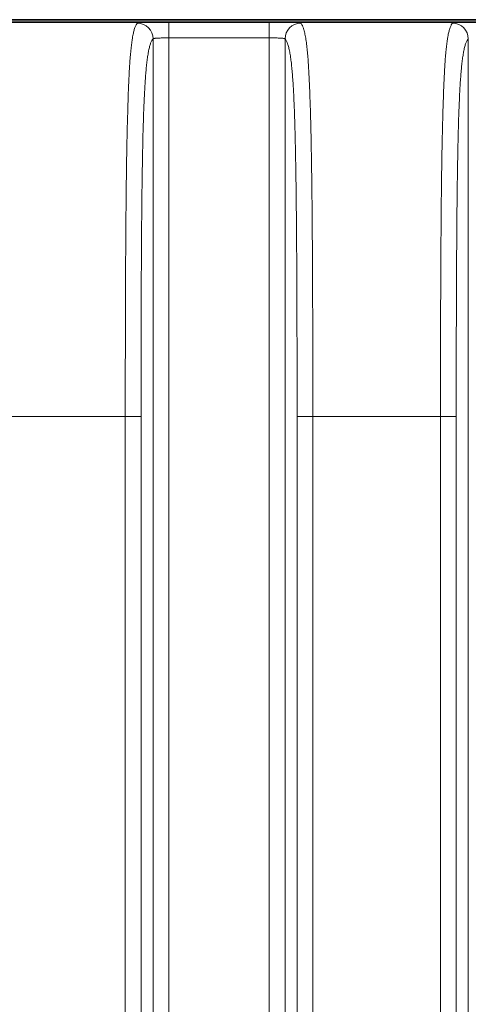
# Model space of a CAD drawing. Header units: millimetres. Extents: x 5 to 415, y 5 to 292.
# Tile 78 of 123: x 335.44 to 341.13, y 158.25 to 170.75. Entities that reach past the tile are written whole.
import ezdxf

# ---------------------------------------------------------------- set-up
doc = ezdxf.new("R2010")
doc.units = ezdxf.units.MM
doc.layers.add('Sichtbar (ISO)', color=7, linetype='Continuous', lineweight=35)
doc.layers.add('Sichtbar schmal (ISO)', color=7, linetype='Continuous', lineweight=18)

msp = doc.modelspace()

# ---------------------------------------------------------------- linework, layer by layer
at = {"layer": 'Sichtbar (ISO)'}
for p, q in [((357.36765005, 170.71731067), (303.3673314, 170.71731067)), ((357.36765104, 170.74734933), (303.367352, 170.74734933))]:
    msp.add_line(p, q, dxfattribs=at)
at = {"layer": 'Sichtbar schmal (ISO)'}
for p, q in [((338.60476281, 170.71597243), (337.33023998, 170.71597243)), ((337.33023998, 170.51597684), (337.33023998, 170.7159558)), ((338.60476281, 170.7159558), (338.60476281, 170.51597686)), ((337.13051408, 170.50370813), (337.13051408, 145.96628972)), ((338.60476281, 170.51597686), (337.33023998, 170.51597684)), ((337.33023998, 170.51597684), (337.33023998, 145.95402102)), ((338.60476281, 145.95402103), (338.60476281, 170.51597686)), ((338.80448872, 145.96628974), (338.80448872, 170.50370815)), ((341.13051408, 170.50370813), (341.13051408, 145.96628972)), ((336.77770848, 165.71199983), (335.15729431, 165.71199983)), ((336.77770848, 150.75799805), (336.77770848, 165.71199983)), ((336.77770848, 165.71199983), (336.97743439, 165.71199983)), ((336.97743439, 165.71199983), (336.97743439, 150.75799805)), ((338.9575684, 150.75799804), (338.9575684, 165.71199983)), ((338.9575684, 165.71199983), (339.15729431, 165.71199983)), ((340.77770848, 165.71199983), (339.15729431, 165.71199983)), ((339.15729431, 165.71199983), (339.15729431, 150.75799804)), ((340.77770848, 150.75799805), (340.77770848, 165.71199983)), ((340.77770848, 165.71199983), (340.97743439, 165.71199983)), ((340.97743439, 165.71199983), (340.97743439, 150.75799805))]:
    msp.add_line(p, q, dxfattribs=at)
for centre, major_axis, ratio, start_param, end_param in [((336.93078817, 170.50370813), (-0.14084188, 0.14199847), 0.997286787, 3.9324384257, 5.5005179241), ((339.00421463, 170.50370813), (0.14084191, 0.14199844), 0.997286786, 0.7826676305, 2.350747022), ((340.93078817, 170.50370813), (-0.14084188, 0.14199847), 0.997286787, 3.9324384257, 5.5005179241)]:
    msp.add_ellipse(centre, major_axis=major_axis, ratio=ratio, start_param=start_param, end_param=end_param, dxfattribs=at)
for points in [[(337.33023998, 170.71597243), (337.27752224, 170.71596357), (337.18005148, 170.71576456), (337.04840669, 170.71417158), (336.95932191, 170.71058545), (336.93484401, 170.70631199), (336.93078817, 170.70343847)], [(341.33023998, 170.71597243), (341.27752224, 170.71596357), (341.18005148, 170.71576456), (341.04840669, 170.71417158), (340.95932191, 170.71058545), (340.93484401, 170.70631199), (340.93078817, 170.70343847)]]:
    msp.add_open_spline(points, degree=3, dxfattribs=at)
for points, knots in [([(339.00421463, 170.70343846), (339.00027574, 170.70630424), (338.98821615, 170.7084334), (338.96698998, 170.71011159), (338.94576381, 170.71178978), (338.91537105, 170.71299881), (338.87894939, 170.71385309), (338.84252773, 170.71470737), (338.80007716, 170.71521871), (338.75410123, 170.71553837), (338.70812529, 170.71585803), (338.65862399, 170.71598948), (338.60476281, 170.71600568)], [0, 0, 0, 0, 0.25, 0.25, 0.25, 0.5, 0.5, 0.5, 0.75, 0.75, 0.75, 1, 1, 1, 1]), ([(336.77770848, 165.71199983), (336.77772841, 165.9375409), (336.77787164, 166.14656062), (336.77809853, 166.33675778), (336.7783366, 166.53632775), (336.77866742, 166.71517222), (336.77901649, 166.87062398), (336.77903472, 166.87874172), (336.77905304, 166.88679575), (336.77907146, 166.89478716), (336.77952605, 167.09205653), (336.78003102, 167.25115163), (336.78057924, 167.38853216), (336.78083941, 167.4537281), (336.78111047, 167.5140358), (336.78139946, 167.57121903), (336.78186575, 167.66348626), (336.78237043, 167.74759396), (336.78288165, 167.82482295), (336.78338192, 167.9003999), (336.78388851, 167.96938878), (336.78437671, 168.03298935), (336.78486192, 168.09620203), (336.78533663, 168.15410422), (336.7858308, 168.21251742), (336.7863419, 168.27293223), (336.7868726, 168.3338979), (336.78749479, 168.40178807), (336.78792866, 168.44913066), (336.78840949, 168.49982182), (336.78897741, 168.55415061), (336.78990892, 168.64326115), (336.79106849, 168.74219292), (336.79270521, 168.8518213), (336.79288514, 168.86387346), (336.79307095, 168.87605435), (336.79326307, 168.88836418), (336.79435553, 168.95836231), (336.79563899, 169.03225318), (336.79712029, 169.108477), (336.79851267, 169.18012534), (336.80008023, 169.25383511), (336.80183063, 169.32807846), (336.80334048, 169.39211915), (336.80498661, 169.45655401), (336.80676811, 169.52023554), (336.808251, 169.57324288), (336.80979719, 169.62595478), (336.81140871, 169.67704903), (336.81296084, 169.7262603), (336.81457354, 169.7739642), (336.81622765, 169.81912382), (336.81787011, 169.86396531), (336.81955309, 169.90629375), (336.82123799, 169.94538465), (336.82302295, 169.98679734), (336.82480954, 170.02457532), (336.82653655, 170.05830284), (336.82678061, 170.06306917), (336.82702347, 170.0677552), (336.82726496, 170.07236052), (336.82898631, 170.10518868), (336.83067667, 170.13402151), (336.83233465, 170.160059), (336.83456838, 170.19513828), (336.83674286, 170.22517587), (336.83889879, 170.2524409), (336.84134427, 170.28336784), (336.84376704, 170.31073591), (336.84627097, 170.33675725), (336.84646434, 170.3387668), (336.8466582, 170.34076775), (336.84685263, 170.34276087), (336.84931459, 170.3679997), (336.85183803, 170.39183363), (336.8544005, 170.41394804), (336.85739459, 170.43978736), (336.86044175, 170.46327571), (336.86350474, 170.48433341), (336.86482527, 170.49341185), (336.86614868, 170.5020431), (336.86747224, 170.51023717), (336.86963154, 170.52360522), (336.87179219, 170.53583064), (336.87404466, 170.54755104), (336.87774886, 170.56682533), (336.88170161, 170.58482743), (336.88631924, 170.60261263), (336.88802379, 170.60917784), (336.88981893, 170.6156949), (336.89172582, 170.62214435), (336.89434206, 170.63099297), (336.89716725, 170.63970135), (336.90018245, 170.64795796), (336.90471551, 170.66037099), (336.90967811, 170.67173531), (336.91500504, 170.68134813), (336.91996781, 170.69030379), (336.9252466, 170.69775007), (336.93078817, 170.70343847)], [0, 0, 0, 0, 0.0443614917, 0.0443614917, 0.0443614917, 0.0909090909, 0.0909090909, 0.0909090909, 0.0933398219, 0.0933398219, 0.0933398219, 0.1533428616, 0.1533428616, 0.1533428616, 0.1818181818, 0.1818181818, 0.1818181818, 0.2277641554, 0.2277641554, 0.2277641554, 0.2727272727, 0.2727272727, 0.2727272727, 0.3174161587, 0.3174161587, 0.3174161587, 0.3636363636, 0.3636363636, 0.3636363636, 0.395867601, 0.395867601, 0.395867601, 0.4487335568, 0.4487335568, 0.4487335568, 0.4545454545, 0.4545454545, 0.4545454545, 0.4875940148, 0.4875940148, 0.4875940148, 0.5186587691, 0.5186587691, 0.5186587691, 0.5454545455, 0.5454545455, 0.5454545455, 0.5677588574, 0.5677588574, 0.5677588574, 0.5892411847, 0.5892411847, 0.5892411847, 0.6105721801, 0.6105721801, 0.6105721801, 0.6331701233, 0.6331701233, 0.6331701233, 0.6363636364, 0.6363636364, 0.6363636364, 0.6591279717, 0.6591279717, 0.6591279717, 0.6897974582, 0.6897974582, 0.6897974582, 0.7245861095, 0.7245861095, 0.7245861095, 0.7272727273, 0.7272727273, 0.7272727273, 0.7612933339, 0.7612933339, 0.7612933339, 0.8010443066, 0.8010443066, 0.8010443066, 0.8181818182, 0.8181818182, 0.8181818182, 0.8461404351, 0.8461404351, 0.8461404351, 0.8921185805, 0.8921185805, 0.8921185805, 0.9090909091, 0.9090909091, 0.9090909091, 0.9323768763, 0.9323768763, 0.9323768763, 0.9673850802, 0.9673850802, 0.9673850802, 1, 1, 1, 1]), ([(339.15729431, 165.71199983), (339.15720033, 165.90936802), (339.15708357, 166.09297741), (339.1569262, 166.26201219), (339.15675644, 166.44434852), (339.15653903, 166.60972525), (339.15626614, 166.75711628), (339.15616333, 166.81264537), (339.15605288, 166.86562169), (339.15593478, 166.91599009), (339.15568304, 167.023347), (339.155387, 167.11887296), (339.15507432, 167.2054222), (339.15448994, 167.36717824), (339.15385329, 167.49757215), (339.15325754, 167.61531042), (339.15262679, 167.7399661), (339.15202958, 167.85040394), (339.15118352, 167.97470582), (339.15080289, 168.03062633), (339.15036942, 168.08935278), (339.14983642, 168.15341452), (339.14944812, 168.20008515), (339.14901296, 168.2495502), (339.14852761, 168.30115199), (339.14766629, 168.39272556), (339.14664607, 168.49103167), (339.14544624, 168.59228712), (339.14444175, 168.67705744), (339.14331085, 168.7638915), (339.14204839, 168.85047829), (339.1419095, 168.86000428), (339.14176904, 168.86952731), (339.14162701, 168.87904415), (339.14062809, 168.94597603), (339.13955754, 169.01255868), (339.13840499, 169.07817008), (339.13721029, 169.1461804), (339.13592723, 169.21314383), (339.13455014, 169.27831088), (339.13327216, 169.33878774), (339.1319132, 169.39771477), (339.13047728, 169.45447488), (339.12920889, 169.50461266), (339.1278806, 169.55305878), (339.12650293, 169.59940855), (339.12639071, 169.60318399), (339.12627814, 169.60694673), (339.12616521, 169.6106967), (339.12469242, 169.65960367), (339.12315958, 169.70633316), (339.12158081, 169.75073403), (339.11999187, 169.79542085), (339.11835654, 169.83774927), (339.11669435, 169.877635), (339.11497122, 169.91898313), (339.11321937, 169.9577074), (339.11146426, 169.99382679), (339.10955224, 170.03317533), (339.10763654, 170.06943493), (339.10575068, 170.10278719), (339.10374733, 170.13821728), (339.10175778, 170.17026906), (339.09971102, 170.20041371), (339.0975056, 170.23289522), (339.09523305, 170.26317118), (339.09277971, 170.29245438), (339.09033125, 170.32167924), (339.08770189, 170.34991255), (339.08476402, 170.37769962), (339.08373187, 170.38746202), (339.0826616, 170.39716246), (339.08154736, 170.40680617), (339.07959187, 170.42373091), (339.07750718, 170.44048944), (339.07532079, 170.45669117), (339.07186118, 170.4823278), (339.06814642, 170.50652743), (339.06429312, 170.5284486), (339.06008509, 170.55238782), (339.05571258, 170.57361573), (339.05133, 170.59193647), (339.04875692, 170.60269283), (339.04618054, 170.61246559), (339.04363114, 170.6213001), (339.04168254, 170.62805265), (339.03974899, 170.63426248), (339.03782645, 170.64000784), (339.0335189, 170.65288064), (339.02926665, 170.66343152), (339.02501946, 170.67227537), (339.02120825, 170.68021138), (339.01740109, 170.6867683), (339.01356012, 170.69224137), (339.01047345, 170.69663963), (339.00736494, 170.70033617), (339.00421463, 170.70343847)], [0, 0, 0, 0, 0.0447112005, 0.0447112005, 0.0447112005, 0.0929407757, 0.0929407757, 0.0929407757, 0.1111111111, 0.1111111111, 0.1111111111, 0.1498399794, 0.1498399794, 0.1498399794, 0.2222222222, 0.2222222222, 0.2222222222, 0.2988570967, 0.2988570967, 0.2988570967, 0.3333333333, 0.3333333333, 0.3333333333, 0.3584501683, 0.3584501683, 0.3584501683, 0.4030230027, 0.4030230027, 0.4030230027, 0.4403390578, 0.4403390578, 0.4403390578, 0.4444444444, 0.4444444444, 0.4444444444, 0.4733176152, 0.4733176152, 0.4733176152, 0.5032464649, 0.5032464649, 0.5032464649, 0.5310212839, 0.5310212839, 0.5310212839, 0.5555555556, 0.5555555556, 0.5555555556, 0.5575540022, 0.5575540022, 0.5575540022, 0.5836176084, 0.5836176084, 0.5836176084, 0.6098490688, 0.6098490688, 0.6098490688, 0.6370423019, 0.6370423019, 0.6370423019, 0.6666666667, 0.6666666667, 0.6666666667, 0.6981366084, 0.6981366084, 0.6981366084, 0.732046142, 0.732046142, 0.732046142, 0.7658881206, 0.7658881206, 0.7658881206, 0.7777777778, 0.7777777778, 0.7777777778, 0.7986441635, 0.7986441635, 0.7986441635, 0.8316618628, 0.8316618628, 0.8316618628, 0.8677191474, 0.8677191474, 0.8677191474, 0.8888888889, 0.8888888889, 0.8888888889, 0.9050697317, 0.9050697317, 0.9050697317, 0.9413237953, 0.9413237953, 0.9413237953, 0.9738563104, 0.9738563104, 0.9738563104, 1, 1, 1, 1]), ([(340.77770848, 165.71199983), (340.77772841, 165.9375409), (340.77787164, 166.14656062), (340.77809853, 166.33675778), (340.7783366, 166.53632775), (340.77866742, 166.71517222), (340.77901649, 166.87062398), (340.77903472, 166.87874172), (340.77905304, 166.88679575), (340.77907146, 166.89478716), (340.77952605, 167.09205653), (340.78003102, 167.25115163), (340.78057924, 167.38853216), (340.78083941, 167.4537281), (340.78111047, 167.5140358), (340.78139946, 167.57121903), (340.78186575, 167.66348626), (340.78237043, 167.74759396), (340.78288165, 167.82482295), (340.78338192, 167.9003999), (340.78388851, 167.96938878), (340.78437671, 168.03298935), (340.78486192, 168.09620203), (340.78533663, 168.15410422), (340.7858308, 168.21251742), (340.7863419, 168.27293223), (340.7868726, 168.3338979), (340.78749479, 168.40178807), (340.78792866, 168.44913066), (340.78840949, 168.49982182), (340.78897741, 168.55415061), (340.78990892, 168.64326115), (340.79106849, 168.74219292), (340.79270521, 168.8518213), (340.79288514, 168.86387346), (340.79307095, 168.87605435), (340.79326307, 168.88836418), (340.79435553, 168.95836231), (340.79563899, 169.03225318), (340.79712029, 169.108477), (340.79851267, 169.18012534), (340.80008023, 169.25383511), (340.80183063, 169.32807846), (340.80334048, 169.39211915), (340.80498661, 169.45655401), (340.80676811, 169.52023554), (340.808251, 169.57324288), (340.80979719, 169.62595478), (340.81140871, 169.67704903), (340.81296084, 169.7262603), (340.81457354, 169.7739642), (340.81622765, 169.81912382), (340.81787011, 169.86396531), (340.81955309, 169.90629375), (340.82123799, 169.94538465), (340.82302295, 169.98679734), (340.82480954, 170.02457532), (340.82653655, 170.05830284), (340.82678061, 170.06306917), (340.82702347, 170.0677552), (340.82726496, 170.07236052), (340.82898631, 170.10518868), (340.83067667, 170.13402151), (340.83233465, 170.160059), (340.83456838, 170.19513828), (340.83674286, 170.22517587), (340.83889879, 170.2524409), (340.84134427, 170.28336784), (340.84376704, 170.31073591), (340.84627097, 170.33675725), (340.84646434, 170.3387668), (340.8466582, 170.34076775), (340.84685263, 170.34276087), (340.84931459, 170.3679997), (340.85183803, 170.39183363), (340.8544005, 170.41394804), (340.85739459, 170.43978736), (340.86044175, 170.46327571), (340.86350474, 170.48433341), (340.86482527, 170.49341185), (340.86614868, 170.5020431), (340.86747224, 170.51023717), (340.86963154, 170.52360522), (340.87179219, 170.53583064), (340.87404466, 170.54755104), (340.87774886, 170.56682533), (340.88170161, 170.58482743), (340.88631924, 170.60261263), (340.88802379, 170.60917784), (340.88981893, 170.6156949), (340.89172582, 170.62214435), (340.89434206, 170.63099297), (340.89716725, 170.63970135), (340.90018245, 170.64795796), (340.90471551, 170.66037099), (340.90967811, 170.67173531), (340.91500504, 170.68134813), (340.91996781, 170.69030379), (340.9252466, 170.69775007), (340.93078817, 170.70343847)], [0, 0, 0, 0, 0.0443614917, 0.0443614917, 0.0443614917, 0.0909090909, 0.0909090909, 0.0909090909, 0.0933398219, 0.0933398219, 0.0933398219, 0.1533428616, 0.1533428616, 0.1533428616, 0.1818181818, 0.1818181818, 0.1818181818, 0.2277641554, 0.2277641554, 0.2277641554, 0.2727272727, 0.2727272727, 0.2727272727, 0.3174161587, 0.3174161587, 0.3174161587, 0.3636363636, 0.3636363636, 0.3636363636, 0.395867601, 0.395867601, 0.395867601, 0.4487335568, 0.4487335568, 0.4487335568, 0.4545454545, 0.4545454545, 0.4545454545, 0.4875940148, 0.4875940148, 0.4875940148, 0.518658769, 0.518658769, 0.518658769, 0.5454545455, 0.5454545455, 0.5454545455, 0.5677588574, 0.5677588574, 0.5677588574, 0.5892411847, 0.5892411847, 0.5892411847, 0.6105721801, 0.6105721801, 0.6105721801, 0.6331701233, 0.6331701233, 0.6331701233, 0.6363636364, 0.6363636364, 0.6363636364, 0.6591279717, 0.6591279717, 0.6591279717, 0.6897974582, 0.6897974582, 0.6897974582, 0.7245861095, 0.7245861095, 0.7245861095, 0.7272727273, 0.7272727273, 0.7272727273, 0.7612933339, 0.7612933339, 0.7612933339, 0.8010443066, 0.8010443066, 0.8010443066, 0.8181818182, 0.8181818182, 0.8181818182, 0.8461404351, 0.8461404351, 0.8461404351, 0.8921185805, 0.8921185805, 0.8921185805, 0.9090909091, 0.9090909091, 0.9090909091, 0.9323768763, 0.9323768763, 0.9323768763, 0.9673850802, 0.9673850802, 0.9673850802, 1, 1, 1, 1]), ([(336.97743439, 165.71199983), (336.97743438, 165.91888613), (336.97753374, 166.12571959), (336.97776935, 166.33240765), (336.97797955, 166.51680232), (336.97829819, 166.70108127), (336.97876504, 166.88511697), (336.97917775, 167.0478081), (336.97970628, 167.21030913), (336.98039208, 167.37244119), (336.98099795, 167.51567672), (336.98172656, 167.65862427), (336.98262021, 167.80104638), (336.98341516, 167.92773838), (336.9843407, 168.05401461), (336.98543991, 168.1795629), (336.98641166, 168.29055451), (336.98751914, 168.4009772), (336.98880387, 168.51044435), (336.9899309, 168.60647382), (336.99119433, 168.70176793), (336.99263116, 168.79588426), (336.99388498, 168.87801301), (336.99527084, 168.95924489), (336.99681863, 169.03911796), (336.99816849, 169.10877739), (336.99964152, 169.1774033), (337.00125922, 169.24455775), (337.00267807, 169.30345732), (337.00420821, 169.36122494), (337.00586314, 169.41748307), (337.00734819, 169.46796629), (337.00893372, 169.51723401), (337.01062685, 169.56497727), (337.01219292, 169.60913747), (337.01385104, 169.65199345), (337.0156034, 169.69330245), (337.01726676, 169.73251372), (337.01901504, 169.77033113), (337.0208464, 169.80657886), (337.02262424, 169.84176747), (337.02448039, 169.87547678), (337.02640979, 169.90759892), (337.0283301, 169.93956982), (337.03032297, 169.96996845), (337.0323807, 169.99875363), (337.03448263, 170.02815723), (337.03665224, 170.0558773), (337.03887955, 170.08193981), (337.04121302, 170.10924438), (337.04360982, 170.13472963), (337.04605808, 170.15849245), (337.04868894, 170.18402765), (337.05137922, 170.2075739), (337.05411532, 170.22930698), (337.05712103, 170.25318166), (337.06018204, 170.27486822), (337.0632834, 170.29463207), (337.0667465, 170.31670115), (337.07025992, 170.33637282), (337.07380796, 170.35401052), (337.07780395, 170.37387504), (337.08184386, 170.39115957), (337.08591222, 170.4063239), (337.09047186, 170.42331939), (337.09506722, 170.43765172), (337.09968433, 170.44984957), (337.10462466, 170.46290131), (337.10958989, 170.47350926), (337.11456981, 170.48217568), (337.11987052, 170.49140038), (337.12518789, 170.49842535), (337.13051408, 170.50370813)], [0, 0, 0, 0, 0.0938343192, 0.0938343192, 0.0938343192, 0.1775476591, 0.1775476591, 0.1775476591, 0.2515518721, 0.2515518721, 0.2515518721, 0.3169308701, 0.3169308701, 0.3169308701, 0.3750889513, 0.3750889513, 0.3750889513, 0.4265038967, 0.4265038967, 0.4265038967, 0.4716073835, 0.4716073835, 0.4716073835, 0.5109660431, 0.5109660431, 0.5109660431, 0.5452917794, 0.5452917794, 0.5452917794, 0.5753980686, 0.5753980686, 0.5753980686, 0.6024139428, 0.6024139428, 0.6024139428, 0.6274023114, 0.6274023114, 0.6274023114, 0.6511217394, 0.6511217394, 0.6511217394, 0.6741481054, 0.6741481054, 0.6741481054, 0.6970660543, 0.6970660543, 0.6970660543, 0.720476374, 0.720476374, 0.720476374, 0.7450023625, 0.7450023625, 0.7450023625, 0.771357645, 0.771357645, 0.771357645, 0.8003099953, 0.8003099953, 0.8003099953, 0.8326393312, 0.8326393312, 0.8326393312, 0.8690503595, 0.8690503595, 0.8690503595, 0.9098581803, 0.9098581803, 0.9098581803, 0.9535226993, 0.9535226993, 0.9535226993, 1, 1, 1, 1]), ([(337.13051408, 170.50370813), (337.13095486, 170.50458229), (337.1328719, 170.50620498), (337.13869353, 170.50828353), (337.14706791, 170.5100117), (337.15775648, 170.51143959), (337.17068198, 170.51261281), (337.18570698, 170.51356076), (337.20260899, 170.51430928), (337.22117776, 170.51488634), (337.24119316, 170.51531818), (337.26242146, 170.51562794), (337.28455146, 170.51583413), (337.30726213, 170.5159515), (337.32258684, 170.51597684), (337.33023998, 170.51597684)], [0, 0, 0, 0, 0.0838013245, 0.1650438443, 0.2427208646, 0.3191274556, 0.3954427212, 0.4713977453, 0.5471066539, 0.6226076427, 0.6980833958, 0.7736686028, 0.8493777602, 0.9247262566, 1, 1, 1, 1]), ([(338.60476281, 170.51597687), (338.61303411, 170.51597686), (338.62935377, 170.51594773), (338.65303188, 170.51581608), (338.67546089, 170.51559327), (338.69661505, 170.51526713), (338.71648934, 170.5148158), (338.73486305, 170.51421556), (338.75150615, 170.51344119), (338.7662273, 170.51246513), (338.77883288, 170.51126094), (338.7891489, 170.50980475), (338.79701364, 170.508079), (338.8023311, 170.50606268), (338.80407561, 170.50452748), (338.80448872, 170.50370816)], [0, 0, 0, 0, 0.0813521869, 0.1603753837, 0.2364454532, 0.3121318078, 0.3879044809, 0.4635051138, 0.539174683, 0.6150496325, 0.6911999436, 0.7676237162, 0.8444425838, 0.9214545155, 1, 1, 1, 1]), ([(338.80448872, 170.50370815), (338.80755176, 170.50067011), (338.81061172, 170.49705337), (338.81366735, 170.49277673), (338.81750181, 170.48741005), (338.82132944, 170.48100422), (338.82514679, 170.47336553), (338.82948545, 170.4646837), (338.83381083, 170.4544093), (338.8381152, 170.44218666), (338.84268463, 170.42921138), (338.84723039, 170.41404054), (338.85173772, 170.39613588), (338.85609229, 170.37883802), (338.86041098, 170.3589885), (338.86467245, 170.33599561), (338.86835686, 170.31611621), (338.87199849, 170.29388708), (338.87557728, 170.26888364), (338.87873451, 170.24682541), (338.88184283, 170.22260795), (338.88488425, 170.19595146), (338.88761222, 170.17204214), (338.89028637, 170.14617061), (338.89289165, 170.11817862), (338.89530065, 170.09229563), (338.89765077, 170.06459966), (338.89992987, 170.03502746), (338.90209029, 170.00699513), (338.9041869, 169.97727689), (338.90621055, 169.94588725), (338.90817298, 169.91544712), (338.9100668, 169.88343519), (338.91188596, 169.84993031), (338.91369194, 169.81666821), (338.91542433, 169.78193471), (338.91708018, 169.74586212), (338.9187666, 169.70912345), (338.92037362, 169.67099578), (338.92190141, 169.63165762), (338.92349734, 169.59056472), (338.92500681, 169.54815092), (338.92643329, 169.50463599), (338.92795891, 169.45809694), (338.9293896, 169.4102984), (338.93073256, 169.36149683), (338.93219981, 169.30817841), (338.93356232, 169.25366269), (338.93483146, 169.19823725), (338.93624062, 169.13669685), (338.93753467, 169.07403491), (338.93872961, 169.01056014), (338.94006751, 168.93949052), (338.94128116, 168.86740192), (338.94239112, 168.79460739), (338.94363664, 168.71292248), (338.94475161, 168.63034868), (338.94576053, 168.54718388), (338.94689094, 168.45400427), (338.94788822, 168.36008275), (338.94877963, 168.26568563), (338.94977568, 168.16020653), (338.95063955, 168.05413361), (338.95139994, 167.94769254), (338.95224721, 167.82909002), (338.95296602, 167.71003041), (338.9535854, 167.59069669), (338.95427378, 167.45807091), (338.95483934, 167.32510655), (338.9553106, 167.19194652), (338.9558325, 167.0444746), (338.95623874, 166.8967627), (338.95655657, 166.74891878), (338.95690787, 166.58550072), (338.95715117, 166.42192137), (338.95731215, 166.25825869), (338.95749118, 166.07625522), (338.95756841, 165.8941487), (338.9575684, 165.71199983)], [0, 0, 0, 0, 0.0267285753, 0.0267285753, 0.0267285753, 0.0602698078, 0.0602698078, 0.0602698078, 0.0983914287, 0.0983914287, 0.0983914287, 0.1388604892, 0.1388604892, 0.1388604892, 0.1779580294, 0.1779580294, 0.1779580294, 0.2117613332, 0.2117613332, 0.2117613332, 0.241582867, 0.241582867, 0.241582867, 0.2683310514, 0.2683310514, 0.2683310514, 0.2930639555, 0.2930639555, 0.2930639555, 0.3165089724, 0.3165089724, 0.3165089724, 0.3392447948, 0.3392447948, 0.3392447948, 0.3618158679, 0.3618158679, 0.3618158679, 0.3848037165, 0.3848037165, 0.3848037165, 0.4088169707, 0.4088169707, 0.4088169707, 0.4344990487, 0.4344990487, 0.4344990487, 0.4625581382, 0.4625581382, 0.4625581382, 0.4937129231, 0.4937129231, 0.4937129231, 0.528595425, 0.528595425, 0.528595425, 0.567738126, 0.567738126, 0.567738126, 0.6115944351, 0.6115944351, 0.6115944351, 0.660599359, 0.660599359, 0.660599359, 0.7152033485, 0.7152033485, 0.7152033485, 0.7758894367, 0.7758894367, 0.7758894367, 0.8430980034, 0.8430980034, 0.8430980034, 0.9173864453, 0.9173864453, 0.9173864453, 1, 1, 1, 1]), ([(340.97743439, 165.71199983), (340.97743438, 165.91888613), (340.97753374, 166.12571959), (340.97776935, 166.33240765), (340.97797955, 166.51680232), (340.97829819, 166.70108127), (340.97876504, 166.88511697), (340.97917775, 167.0478081), (340.97970628, 167.21030913), (340.98039208, 167.37244119), (340.98099795, 167.51567672), (340.98172656, 167.65862427), (340.98262021, 167.80104638), (340.98341516, 167.92773838), (340.9843407, 168.05401461), (340.98543991, 168.1795629), (340.98641166, 168.29055451), (340.98751914, 168.4009772), (340.98880387, 168.51044435), (340.9899309, 168.60647382), (340.99119433, 168.70176793), (340.99263116, 168.79588426), (340.99388498, 168.87801301), (340.99527084, 168.95924489), (340.99681863, 169.03911796), (340.99816849, 169.10877739), (340.99964152, 169.1774033), (341.00125922, 169.24455775), (341.00267807, 169.30345732), (341.00420821, 169.36122494), (341.00586314, 169.41748307), (341.00734819, 169.46796629), (341.00893372, 169.51723401), (341.01062685, 169.56497727), (341.01219292, 169.60913747), (341.01385104, 169.65199345), (341.0156034, 169.69330245), (341.01726676, 169.73251372), (341.01901504, 169.77033113), (341.0208464, 169.80657886), (341.02262424, 169.84176747), (341.02448039, 169.87547678), (341.02640979, 169.90759892), (341.0283301, 169.93956982), (341.03032297, 169.96996845), (341.0323807, 169.99875363), (341.03448263, 170.02815723), (341.03665224, 170.0558773), (341.03887955, 170.08193981), (341.04121302, 170.10924438), (341.04360982, 170.13472963), (341.04605808, 170.15849245), (341.04868894, 170.18402765), (341.05137922, 170.2075739), (341.05411532, 170.22930698), (341.05712103, 170.25318166), (341.06018204, 170.27486822), (341.0632834, 170.29463207), (341.0667465, 170.31670115), (341.07025992, 170.33637282), (341.07380796, 170.35401052), (341.07780395, 170.37387504), (341.08184386, 170.39115957), (341.08591222, 170.4063239), (341.09047186, 170.42331939), (341.09506722, 170.43765172), (341.09968433, 170.44984957), (341.10462466, 170.46290131), (341.10958989, 170.47350926), (341.11456981, 170.48217568), (341.11987052, 170.49140038), (341.12518789, 170.49842535), (341.13051408, 170.50370813)], [0, 0, 0, 0, 0.0938343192, 0.0938343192, 0.0938343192, 0.1775476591, 0.1775476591, 0.1775476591, 0.2515518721, 0.2515518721, 0.2515518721, 0.3169308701, 0.3169308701, 0.3169308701, 0.3750889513, 0.3750889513, 0.3750889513, 0.4265038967, 0.4265038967, 0.4265038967, 0.4716073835, 0.4716073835, 0.4716073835, 0.5109660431, 0.5109660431, 0.5109660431, 0.5452917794, 0.5452917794, 0.5452917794, 0.5753980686, 0.5753980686, 0.5753980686, 0.6024139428, 0.6024139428, 0.6024139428, 0.6274023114, 0.6274023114, 0.6274023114, 0.6511217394, 0.6511217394, 0.6511217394, 0.6741481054, 0.6741481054, 0.6741481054, 0.6970660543, 0.6970660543, 0.6970660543, 0.720476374, 0.720476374, 0.720476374, 0.7450023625, 0.7450023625, 0.7450023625, 0.771357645, 0.771357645, 0.771357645, 0.8003099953, 0.8003099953, 0.8003099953, 0.8326393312, 0.8326393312, 0.8326393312, 0.8690503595, 0.8690503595, 0.8690503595, 0.9098581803, 0.9098581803, 0.9098581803, 0.9535226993, 0.9535226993, 0.9535226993, 1, 1, 1, 1])]:
    msp.add_open_spline(points, degree=3, knots=knots, dxfattribs=at)

doc.saveas('drawing.dxf')
